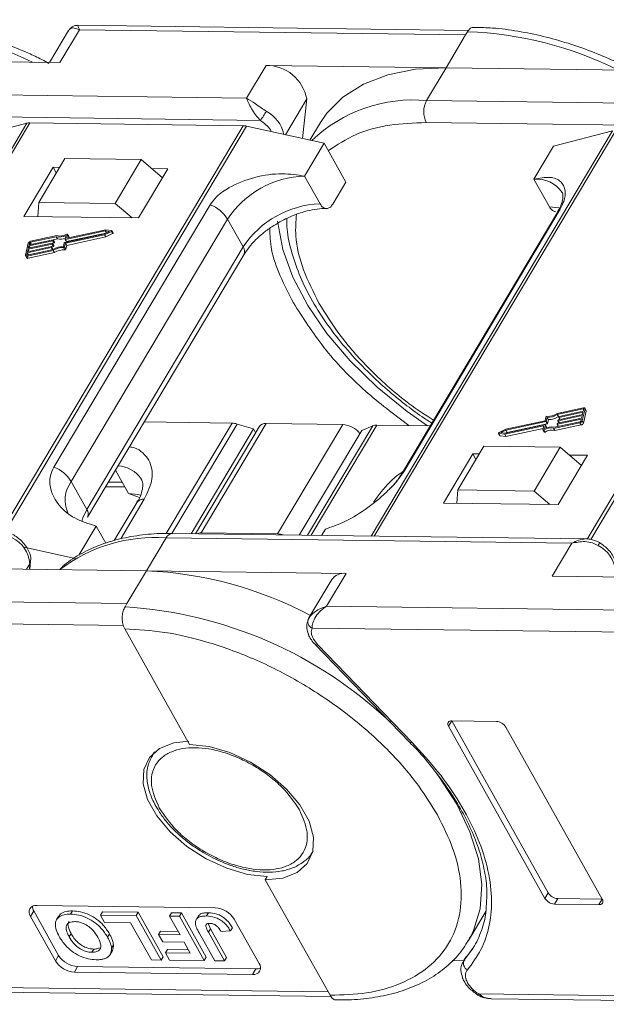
# Model space of a CAD drawing. Header units: millimetres. Extents: x 3117 to 4040, y -135 to 518.
# Tile 27 of 38: x 3633 to 3670, y 336 to 399. Entities that reach past the tile are written whole.
import ezdxf

# ---------------------------------------------------------------- set-up
doc = ezdxf.new("R2010")
doc.units = ezdxf.units.MM

msp = doc.modelspace()

# ---------------------------------------------------------------- linework, layer by layer
at = {"color": 7, "linetype": 'Continuous', "lineweight": 15}
for p, q in [((3635.811, 398.096), (3634.593, 396.05)), ((3635.269, 396.041), (3636.522, 398.145)), ((3661.463, 398.109), (3636.409, 398.44)), ((3636.522, 398.145), (3661.278, 397.819)), ((3661.404, 398.029), (3661.278, 397.819)), ((3661.278, 397.819), (3660.026, 395.714)), ((3622.471, 396.209), (3635.269, 396.041)), ((3648.478, 395.866), (3647.225, 393.762)), ((3660.026, 395.714), (3648.478, 395.866)), ((3658.773, 393.609), (3660.026, 395.714)), ((3660.026, 395.714), (3672.824, 395.545)), ((3647.225, 393.762), (3621.218, 394.105)), ((3649.723, 391.417), (3651.088, 393.71)), ((3651.088, 393.71), (3650.828, 391.172)), ((3684.779, 393.266), (3658.773, 393.609)), ((3648.119, 392.335), (3621.2, 392.69)), ((3633.145, 392.154), (3617.674, 366.16)), ((3617.86, 366.157), (3633.346, 392.177)), ((3629.345, 391.169), (3633.145, 392.154)), ((3647.006, 391.997), (3631.517, 365.972)), ((3631.748, 365.948), (3647.235, 391.969)), ((3633.346, 392.177), (3647.006, 391.997)), ((3647.235, 391.969), (3652.204, 390.867)), ((3651.968, 392.196), (3651.297, 391.068)), ((3685.673, 391.84), (3658.754, 392.195)), ((3670.7, 391.659), (3655.228, 365.664)), ((3655.414, 365.662), (3670.901, 391.681)), ((3666.9, 390.673), (3670.7, 391.659)), ((3684.561, 391.501), (3669.071, 365.477)), ((3669.303, 365.453), (3684.79, 391.473)), ((3652.204, 390.867), (3650.952, 388.762)), ((3652.204, 390.867), (3653.6, 388.373)), ((3665.647, 388.569), (3666.9, 390.673)), ((3635.574, 389.885), (3633.904, 387.078)), ((3640.473, 389.82), (3635.574, 389.885)), ((3638.802, 387.014), (3640.473, 389.82)), ((3640.473, 389.82), (3641.836, 388.654)), ((3634.832, 389.329), (3632.953, 386.171)), ((3635.24, 389.323), (3634.832, 389.329)), ((3634.832, 389.329), (3635.031, 388.973)), ((3640.301, 386.075), (3642.18, 389.232)), ((3642.18, 389.232), (3641.145, 389.245)), ((3651.949, 386.981), (3650.952, 388.762)), ((3665.647, 388.569), (3666.644, 386.787)), ((3652.765, 386.97), (3653.6, 388.373)), ((3633.904, 387.078), (3633.849, 386.16)), ((3638.802, 387.014), (3633.904, 387.078)), ((3644.897, 386.928), (3634.875, 370.089)), ((3639.895, 386.08), (3638.802, 387.014)), ((3632.953, 386.171), (3640.301, 386.075)), ((3667.178, 386.47), (3657.155, 369.632)), ((3657.307, 369.793), (3667.329, 386.632)), ((3635.993, 369.16), (3646.016, 385.999)), ((3647.013, 384.218), (3646.016, 385.999)), ((3635.028, 384.874), (3633.372, 384.518)), ((3635.069, 384.943), (3633.388, 384.582)), ((3635.107, 384.732), (3635.028, 384.874)), ((3635.57, 384.51), (3638.124, 385.059)), ((3635.598, 384.711), (3635.657, 384.956)), ((3638.17, 385.249), (3635.615, 384.7)), ((3635.618, 384.46), (3638.126, 384.999)), ((3635.695, 384.558), (3638.198, 385.096)), ((3635.753, 385.022), (3635.698, 384.793)), ((3635.698, 384.318), (3638.206, 384.857)), ((3635.704, 384.782), (3635.698, 384.793)), ((3638.202, 385.316), (3635.715, 384.782)), ((3635.831, 384.894), (3635.751, 385.036)), ((3635.753, 385.022), (3635.833, 384.88)), ((3635.814, 384.803), (3635.833, 384.88)), ((3638.124, 385.059), (3638.446, 385.218)), ((3638.126, 384.999), (3638.565, 385.216)), ((3638.206, 384.857), (3638.126, 384.999)), ((3638.446, 385.218), (3638.17, 385.249)), ((3638.243, 385.118), (3638.17, 385.249)), ((3638.578, 385.274), (3638.202, 385.316)), ((3638.206, 384.857), (3638.644, 385.074)), ((3638.565, 385.216), (3638.644, 385.074)), ((3638.676, 385.122), (3638.596, 385.265)), ((3633.238, 384.459), (3633.055, 383.699)), ((3634.707, 384.174), (3633.17, 383.844)), ((3633.186, 383.907), (3634.723, 384.238)), ((3634.761, 384.396), (3633.224, 384.066)), ((3633.239, 384.129), (3634.776, 384.46)), ((3633.277, 384.288), (3633.239, 384.129)), ((3634.814, 384.618), (3633.277, 384.288)), ((3633.352, 384.153), (3633.277, 384.288)), ((3633.292, 384.351), (3634.829, 384.681)), ((3633.322, 384.478), (3633.292, 384.351)), ((3633.382, 384.37), (3633.322, 384.478)), ((3633.372, 384.518), (3633.447, 384.384)), ((3634.782, 384.04), (3634.707, 384.174)), ((3634.74, 384.226), (3634.732, 384.195)), ((3634.812, 384.052), (3634.732, 384.195)), ((3634.819, 384.091), (3634.739, 384.233)), ((3634.74, 384.232), (3634.84, 384.254)), ((3634.82, 384.084), (3634.74, 384.226)), ((3634.84, 384.254), (3634.761, 384.396)), ((3634.793, 384.448), (3634.786, 384.417)), ((3634.865, 384.274), (3634.786, 384.417)), ((3634.872, 384.313), (3634.792, 384.455)), ((3634.793, 384.454), (3634.894, 384.475)), ((3634.873, 384.306), (3634.793, 384.448)), ((3634.894, 384.475), (3634.814, 384.618)), ((3634.846, 384.67), (3634.839, 384.638)), ((3634.919, 384.496), (3634.839, 384.638)), ((3634.846, 384.676), (3635.107, 384.732)), ((3634.925, 384.534), (3634.846, 384.677)), ((3634.926, 384.528), (3634.846, 384.67)), ((3634.865, 384.274), (3634.873, 384.306)), ((3634.919, 384.496), (3634.926, 384.528)), ((3635.486, 384.245), (3635.545, 384.49)), ((3635.492, 384.174), (3635.572, 384.031)), ((3635.559, 384.215), (3635.618, 384.46)), ((3635.639, 384.073), (3635.559, 384.215)), ((3635.599, 384.704), (3635.678, 384.562)), ((3635.695, 384.558), (3635.615, 384.7)), ((3635.698, 384.318), (3635.618, 384.46)), ((3635.639, 384.073), (3635.698, 384.318)), ((3647.013, 384.218), (3636.991, 367.379)), ((3633.059, 383.658), (3633.139, 383.515)), ((3633.17, 383.844), (3633.14, 383.717)), ((3633.14, 383.717), (3633.152, 383.695)), ((3633.16, 383.631), (3634.841, 383.993)), ((3633.239, 383.489), (3633.16, 383.631)), ((3633.245, 383.71), (3633.17, 383.844)), ((3633.175, 383.695), (3634.83, 384.051)), ((3633.224, 384.066), (3633.186, 383.907)), ((3633.299, 383.932), (3633.224, 384.066)), ((3633.239, 383.489), (3634.921, 383.85)), ((3634.812, 384.052), (3634.82, 384.084)), ((3634.921, 383.85), (3634.841, 383.993)), ((3637.033, 366.879), (3647.056, 383.717)), ((3668.826, 373.89), (3667.145, 373.529)), ((3668.811, 373.827), (3667.156, 373.471)), ((3667.236, 373.328), (3667.156, 373.471)), ((3668.747, 373.392), (3667.21, 373.062)), ((3667.225, 373.125), (3668.762, 373.456)), ((3668.8, 373.614), (3667.263, 373.284)), ((3667.278, 373.347), (3668.815, 373.677)), ((3668.709, 373.234), (3668.747, 373.392)), ((3668.748, 373.062), (3668.931, 373.822)), ((3668.762, 373.456), (3668.8, 373.614)), ((3668.839, 373.776), (3668.811, 373.827)), ((3668.815, 373.677), (3668.846, 373.804)), ((3668.828, 372.92), (3669.01, 373.68)), ((3669.006, 373.721), (3668.926, 373.864)), ((3668.931, 373.822), (3669.01, 373.68)), ((3640.668, 372.985), (3646.299, 372.911)), ((3646.299, 372.911), (3642.086, 365.833)), ((3642.443, 365.82), (3646.63, 372.856)), ((3644.321, 365.866), (3648.497, 372.882)), ((3647.676, 372.539), (3646.63, 372.856)), ((3648.497, 372.882), (3653.395, 372.817)), ((3653.395, 372.817), (3649.219, 365.801)), ((3655.319, 372.741), (3651.139, 365.718)), ((3651.384, 365.715), (3655.593, 372.788)), ((3655.319, 372.741), (3654.615, 372.447)), ((3655.593, 372.788), (3659.007, 372.743)), ((3663.783, 372.205), (3666.27, 372.74)), ((3663.816, 372.272), (3666.37, 372.821)), ((3666.368, 373.061), (3663.859, 372.522)), ((3666.416, 373.012), (3663.861, 372.462)), ((3663.941, 372.32), (3666.496, 372.869)), ((3666.284, 372.715), (3666.27, 372.74)), ((3666.388, 372.81), (3666.329, 372.565)), ((3666.426, 373.306), (3666.368, 373.061)), ((3666.467, 372.675), (3666.387, 372.817)), ((3666.468, 372.668), (3666.388, 372.81)), ((3666.496, 372.869), (3666.416, 373.012)), ((3666.5, 373.277), (3666.441, 373.032)), ((3666.521, 372.889), (3666.441, 373.032)), ((3666.58, 373.134), (3666.5, 373.277)), ((3666.521, 372.889), (3666.58, 373.134)), ((3666.917, 372.578), (3668.598, 372.94)), ((3666.958, 372.647), (3668.613, 373.003)), ((3666.996, 372.436), (3668.678, 372.797)), ((3667.139, 372.852), (3667.147, 372.883)), ((3667.14, 372.845), (3667.219, 372.703)), ((3668.694, 373.171), (3667.157, 372.84)), ((3667.232, 372.706), (3667.157, 372.84)), ((3667.172, 372.904), (3668.709, 373.234)), ((3667.193, 373.073), (3667.2, 373.105)), ((3667.193, 373.066), (3667.272, 372.925)), ((3667.285, 372.928), (3667.21, 373.062)), ((3667.236, 373.328), (3667.256, 373.333)), ((3667.246, 373.295), (3667.253, 373.327)), ((3667.246, 373.288), (3667.326, 373.147)), ((3667.338, 373.15), (3667.263, 373.284)), ((3668.598, 372.94), (3668.678, 372.797)), ((3668.663, 373.044), (3668.694, 373.171)), ((3668.828, 372.92), (3668.748, 373.062)), ((3647.676, 372.539), (3643.675, 365.817)), ((3648.036, 372.681), (3643.949, 365.813)), ((3647.81, 372.3), (3647.676, 372.539)), ((3650.614, 365.725), (3654.615, 372.447)), ((3663.39, 372.257), (3663.47, 372.114)), ((3663.407, 372.247), (3663.783, 372.205)), ((3663.487, 372.105), (3663.407, 372.247)), ((3663.859, 372.522), (3663.421, 372.305)), ((3663.861, 372.462), (3663.539, 372.303)), ((3663.539, 372.303), (3663.816, 372.272)), ((3663.863, 372.063), (3663.783, 372.205)), ((3663.941, 372.32), (3663.861, 372.462)), ((3663.863, 372.063), (3666.251, 372.576)), ((3663.867, 372.283), (3663.941, 372.32)), ((3666.233, 372.499), (3666.288, 372.729)), ((3666.234, 372.486), (3666.314, 372.343)), ((3666.366, 372.341), (3666.287, 372.484)), ((3666.455, 372.616), (3666.468, 372.668)), ((3666.996, 372.436), (3666.917, 372.578)), ((3663.487, 372.105), (3663.863, 372.063)), ((3661.738, 370.942), (3659.859, 367.785)), ((3662.439, 371.428), (3660.768, 368.622)), ((3662.146, 370.937), (3661.738, 370.942)), ((3661.738, 370.942), (3661.937, 370.586)), ((3667.337, 371.364), (3662.439, 371.428)), ((3665.667, 368.557), (3667.337, 371.364)), ((3667.207, 367.688), (3669.086, 370.846)), ((3667.337, 371.364), (3668.7, 370.198)), ((3669.086, 370.846), (3667.925, 370.861)), ((3638.826, 369.891), (3639.66, 368.402)), ((3635.993, 369.16), (3636.991, 367.379)), ((3638.371, 369.126), (3639.261, 369.114)), ((3638.198, 368.835), (3639.426, 368.819)), ((3639.66, 368.402), (3640.368, 368.148)), ((3660.717, 367.774), (3660.768, 368.622)), ((3660.768, 368.622), (3665.667, 368.557)), ((3666.675, 367.695), (3665.667, 368.557)), ((3640.215, 367.834), (3638.75, 365.372)), ((3639.162, 365.493), (3640.675, 368.035)), ((3659.859, 367.785), (3667.207, 367.688)), ((3636.471, 364.434), (3637.589, 366.311)), ((3637.589, 366.311), (3638.208, 365.204)), ((3669.013, 365.483), (3642.481, 365.833)), ((3649.219, 365.801), (3644.321, 365.866)), ((3652.039, 365.707), (3652.284, 366.117)), ((3640.816, 363.44), (3642.069, 365.545)), ((3642.069, 365.545), (3668.076, 365.202)), ((3668.076, 365.202), (3666.823, 363.097)), ((3632.963, 364.954), (3636.336, 364.206)), ((3633.335, 363.539), (3633.385, 364.024)), ((3629.268, 363.593), (3640.816, 363.44)), ((3633.132, 363.542), (3633.341, 363.892)), ((3633.341, 363.892), (3633.304, 363.539)), ((3640.816, 363.44), (3639.564, 361.336)), ((3653.615, 363.272), (3640.816, 363.44)), ((3652.362, 361.167), (3653.615, 363.272)), ((3652.694, 362.87), (3651.231, 360.412)), ((3666.823, 363.097), (3678.371, 362.945)), ((3639.564, 361.336), (3614.807, 361.662)), ((3639.564, 361.336), (3639.438, 361.125)), ((3677.118, 360.84), (3652.362, 361.167)), ((3613.876, 360.26), (3639.333, 359.924)), ((3651.251, 360.445), (3651.155, 360.196)), ((3639.42, 359.711), (3643.568, 352.301)), ((3651.43, 359.765), (3676.888, 359.429)), ((3651.792, 358.693), (3651.517, 359.056)), ((3651.642, 358.697), (3657.687, 352.446)), ((3657.837, 352.443), (3651.792, 358.693)), ((3660.18, 353.461), (3660.388, 353.812)), ((3663.246, 353.774), (3660.388, 353.812)), ((3660.388, 353.812), (3666.571, 342.768)), ((3660.18, 353.461), (3666.362, 342.418)), ((3670.036, 342.369), (3663.853, 353.413)), ((3657.675, 352.442), (3657.816, 352.301)), ((3641.295, 351.78), (3641.179, 351.585)), ((3641.179, 351.585), (3641.22, 351.65)), ((3641.22, 351.65), (3641.346, 351.823)), ((3651.491, 345.447), (3651.442, 345.369)), ((3648.56, 343.819), (3648.434, 343.609)), ((3648.434, 343.609), (3652.583, 336.199)), ((3666.362, 342.418), (3666.571, 342.768)), ((3645.226, 341.812), (3633.796, 341.963)), ((3666.97, 342.056), (3667.179, 342.407)), ((3666.97, 342.056), (3669.827, 342.018)), ((3667.179, 342.407), (3670.036, 342.369)), ((3669.827, 342.018), (3670.036, 342.369)), ((3633.379, 341.261), (3633.588, 341.612)), ((3633.379, 341.261), (3634.974, 338.411)), ((3633.588, 341.612), (3635.183, 338.762)), ((3635.179, 341.265), (3635.054, 341.055)), ((3636.075, 341.616), (3635.949, 341.405)), ((3637.858, 341.344), (3637.984, 341.554)), ((3640.161, 341.313), (3637.858, 341.344)), ((3637.858, 341.344), (3638.124, 340.869)), ((3637.984, 341.554), (3640.286, 341.524)), ((3640.286, 341.524), (3640.161, 341.313)), ((3641.757, 338.463), (3640.161, 341.313)), ((3640.286, 341.524), (3641.882, 338.674)), ((3642.296, 341.285), (3642.422, 341.496)), ((3642.296, 341.285), (3642.971, 340.079)), ((3642.924, 341.277), (3642.296, 341.285)), ((3642.422, 341.496), (3643.05, 341.487)), ((3643.05, 341.487), (3642.924, 341.277)), ((3644.52, 338.427), (3642.924, 341.277)), ((3643.05, 341.487), (3644.645, 338.637)), ((3644.165, 341.322), (3644.039, 341.112)), ((3644.784, 341.501), (3644.658, 341.29)), ((3661.457, 339.706), (3662.573, 341.581)), ((3638.124, 340.869), (3639.799, 340.847)), ((3639.799, 340.847), (3641.129, 338.472)), ((3644.759, 340.803), (3644.91, 340.465)), ((3646.199, 340.327), (3646.324, 340.537)), ((3648.037, 338.239), (3646.441, 341.089)), ((3635.982, 340.156), (3635.857, 339.946)), ((3638.312, 339.94), (3638.437, 340.151)), ((3641.59, 340.098), (3641.715, 340.308)), ((3641.59, 340.098), (3641.856, 339.623)), ((3642.971, 340.079), (3641.59, 340.098)), ((3641.715, 340.308), (3642.852, 340.293)), ((3644.184, 340.215), (3645.19, 338.418)), ((3644.785, 340.254), (3644.91, 340.465)), ((3645.818, 338.41), (3644.785, 340.254)), ((3644.91, 340.465), (3645.943, 338.62)), ((3645.591, 340.299), (3646.199, 340.327)), ((3661.601, 339.963), (3661.457, 339.706)), ((3638.697, 339.428), (3638.571, 339.218)), ((3641.856, 339.623), (3643.237, 339.604)), ((3643.237, 339.604), (3643.626, 338.91)), ((3661.803, 339.31), (3661.186, 338.455)), ((3634.974, 338.411), (3635.183, 338.762)), ((3637.321, 338.957), (3637.447, 339.168)), ((3638.487, 338.827), (3638.612, 339.038)), ((3641.757, 338.463), (3641.882, 338.674)), ((3642.035, 338.931), (3642.16, 339.142)), ((3642.035, 338.931), (3642.301, 338.456)), ((3643.626, 338.91), (3642.035, 338.931)), ((3642.16, 339.142), (3643.506, 339.124)), ((3644.52, 338.427), (3644.645, 338.637)), ((3661.186, 338.455), (3661.315, 338.67)), ((3636.19, 337.688), (3636.399, 338.039)), ((3636.399, 338.039), (3647.828, 337.888)), ((3641.129, 338.472), (3641.757, 338.463)), ((3642.301, 338.456), (3644.52, 338.427)), ((3645.19, 338.418), (3645.818, 338.41)), ((3645.943, 338.62), (3645.818, 338.41)), ((3660.419, 338.429), (3661.153, 338.419)), ((3661.257, 338.593), (3661.118, 338.36)), ((3661.118, 338.36), (3661.186, 338.455)), ((3636.19, 337.688), (3647.619, 337.537)), ((3647.619, 337.537), (3647.828, 337.888)), ((3652.463, 336.413), (3624.559, 336.781)), ((3625.351, 336.477), (3652.647, 336.117)), ((3662.053, 336.215), (3662.054, 336.215)), ((3690.018, 335.917), (3662.114, 336.285)), ((3662.906, 335.982), (3690.202, 335.622))]:
    msp.add_line(p, q, dxfattribs=at)
at = {"color": 7, "linetype": 'Continuous', "lineweight": 15, "flags": 128}
for points in [[(3660.026, 395.714), (3658.063, 395.614), (3656.283, 395.262), (3654.721, 394.666), (3653.41, 393.837), (3652.375, 392.792), (3651.968, 392.196)], [(3667.312, 386.711), (3667.249, 386.725), (3666.644, 386.787)], [(3667.329, 386.632), (3667.242, 386.556), (3667.178, 386.47)], [(3658.826, 372.746), (3657.536, 373.659), (3655.611, 375.228), (3653.883, 376.908), (3652.387, 378.665), (3651.152, 380.464), (3650.203, 382.27), (3649.558, 384.046), (3649.231, 385.757), (3649.22, 385.875)], [(3635.698, 384.793), (3635.698, 384.79), (3635.698, 384.787), (3635.699, 384.785), (3635.701, 384.783), (3635.704, 384.782), (3635.707, 384.781), (3635.711, 384.781), (3635.715, 384.782)], [(3635.699, 385.038), (3635.71, 385.042), (3635.721, 385.045), (3635.731, 385.046), (3635.74, 385.045), (3635.747, 385.041), (3635.751, 385.036), (3635.753, 385.03), (3635.753, 385.022)], [(3635.833, 384.88), (3635.833, 384.887), (3635.831, 384.894)], [(3638.578, 385.274), (3638.588, 385.272), (3638.594, 385.267), (3638.598, 385.26), (3638.597, 385.251), (3638.593, 385.241), (3638.586, 385.232), (3638.576, 385.223), (3638.565, 385.216)], [(3638.644, 385.074), (3638.656, 385.081), (3638.666, 385.089), (3638.673, 385.099), (3638.677, 385.108), (3638.677, 385.117), (3638.676, 385.122)], [(3634.723, 384.238), (3634.727, 384.238), (3634.73, 384.238), (3634.734, 384.238), (3634.736, 384.236), (3634.738, 384.235), (3634.74, 384.232), (3634.74, 384.229), (3634.74, 384.226)], [(3634.776, 384.46), (3634.78, 384.46), (3634.784, 384.46), (3634.787, 384.459), (3634.79, 384.458), (3634.792, 384.456), (3634.793, 384.454), (3634.793, 384.451), (3634.793, 384.448)], [(3634.829, 384.681), (3634.833, 384.682), (3634.837, 384.682), (3634.84, 384.681), (3634.843, 384.68), (3634.845, 384.678), (3634.846, 384.676), (3634.847, 384.673), (3634.846, 384.67)], [(3635.615, 384.7), (3635.611, 384.699), (3635.607, 384.7), (3635.604, 384.7), (3635.601, 384.701), (3635.599, 384.703), (3635.598, 384.706), (3635.598, 384.708), (3635.598, 384.711)], [(3633.16, 383.631), (3633.135, 383.628), (3633.113, 383.628), (3633.093, 383.632), (3633.076, 383.64), (3633.064, 383.651), (3633.056, 383.665), (3633.053, 383.681), (3633.055, 383.699)], [(3633.14, 383.717), (3633.139, 383.711), (3633.14, 383.706), (3633.143, 383.701), (3633.147, 383.698), (3633.152, 383.695), (3633.159, 383.694), (3633.167, 383.694), (3633.175, 383.695)], [(3634.809, 384.046), (3634.811, 384.049), (3634.812, 384.052)], [(3668.846, 373.804), (3668.846, 373.81), (3668.845, 373.816), (3668.843, 373.82), (3668.839, 373.824), (3668.833, 373.826), (3668.827, 373.828), (3668.819, 373.828), (3668.811, 373.827)], [(3668.826, 373.89), (3668.851, 373.894), (3668.873, 373.893), (3668.893, 373.889), (3668.909, 373.882), (3668.922, 373.871), (3668.93, 373.857), (3668.933, 373.84), (3668.931, 373.822)], [(3666.288, 372.729), (3666.288, 372.732), (3666.288, 372.734), (3666.286, 372.737), (3666.284, 372.738), (3666.282, 372.74), (3666.278, 372.74), (3666.274, 372.74), (3666.27, 372.74)], [(3666.37, 372.821), (3666.374, 372.822), (3666.378, 372.822), (3666.382, 372.821), (3666.384, 372.82), (3666.386, 372.818), (3666.388, 372.816), (3666.388, 372.813), (3666.388, 372.81)], [(3667.157, 372.84), (3667.153, 372.84), (3667.149, 372.84), (3667.146, 372.84), (3667.143, 372.842), (3667.141, 372.843), (3667.14, 372.846), (3667.139, 372.849), (3667.139, 372.852)], [(3667.21, 373.062), (3667.206, 373.061), (3667.202, 373.061), (3667.199, 373.062), (3667.196, 373.063), (3667.194, 373.065), (3667.193, 373.068), (3667.192, 373.07), (3667.193, 373.073)], [(3667.263, 373.284), (3667.259, 373.283), (3667.255, 373.283), (3667.252, 373.284), (3667.249, 373.285), (3667.247, 373.287), (3667.246, 373.289), (3667.245, 373.292), (3667.246, 373.295)], [(3663.407, 372.247), (3663.398, 372.25), (3663.391, 372.255), (3663.388, 372.262), (3663.388, 372.271), (3663.392, 372.28), (3663.4, 372.29), (3663.41, 372.298), (3663.421, 372.305)], [(3666.287, 372.484), (3666.276, 372.479), (3666.265, 372.476), (3666.255, 372.476), (3666.246, 372.477), (3666.239, 372.48), (3666.234, 372.485), (3666.232, 372.492), (3666.233, 372.499)], [(3666.314, 372.343), (3666.314, 372.343), (3666.319, 372.338), (3666.326, 372.334), (3666.335, 372.333), (3666.345, 372.334), (3666.356, 372.337), (3666.366, 372.341)], [(3640.447, 368.295), (3640.265, 368.339), (3639.66, 368.402)], [(3636.991, 367.379), (3636.727, 366.831), (3636.662, 366.625)], [(3669.767, 365.062), (3669.805, 365.126), (3669.834, 365.178), (3669.855, 365.218), (3669.865, 365.242), (3669.865, 365.25), (3669.864, 365.25)], [(3633.385, 364.024), (3633.373, 363.964), (3633.341, 363.892)], [(3651.642, 358.697), (3651.652, 358.688), (3651.687, 358.676), (3651.735, 358.678), (3651.792, 358.693)], [(3648.56, 343.819), (3647.297, 343.961), (3645.967, 344.348), (3644.645, 344.956), (3643.41, 345.751), (3642.333, 346.686), (3641.476, 347.707), (3640.889, 348.754), (3640.607, 349.768), (3640.646, 350.688), (3641.003, 351.462), (3641.658, 352.044), (3642.572, 352.401), (3643.525, 352.511)], [(3643.568, 352.301), (3644.831, 352.159), (3646.161, 351.773), (3647.482, 351.165), (3648.717, 350.37), (3649.795, 349.435), (3650.652, 348.414), (3651.238, 347.366), (3651.52, 346.352), (3651.482, 345.432), (3651.125, 344.658), (3650.47, 344.076), (3649.555, 343.719), (3648.434, 343.609)], [(3657.687, 352.446), (3657.697, 352.438), (3657.732, 352.426), (3657.779, 352.427), (3657.837, 352.443)], [(3659.392, 350.483), (3659.567, 350.245), (3660.706, 348.468), (3661.554, 346.696), (3662.094, 344.963), (3662.314, 343.306), (3662.212, 341.757), (3661.787, 340.349), (3661.601, 339.963)]]:
    msp.add_lwpolyline(points, dxfattribs=at)
at = {"color": 7, "linetype": 'Continuous', "lineweight": 15}
for centre, radius, start, end in [((3622.91, 374.623), 23.921, 63.68222, 87.74889), ((3660.464, 374.127), 23.921, 63.68222, 87.74889), ((3648.497, 393.232), 2.635, 10.46334, 90.43159), ((3657.906, 384.28), 9.369, 84.68884, 133.81237), ((3660.128, 392.884), 1.537, 151.84726, 206.63631), ((3641.013, 397.374), 8.711, 324.66196, 329.24799), ((3647.465, 390.964), 2.212, 12.3939, 62.13915), ((3633.329, 391.415), 0.762, 88.71486, 103.94659), ((3646.984, 390.865), 1.132, 77.19266, 88.88778), ((3651.15, 382.617), 6.148, 91.85146, 146.63211), ((3665.817, 386.564), 2.012, 34.97651, 94.86365), ((3644.063, 384.785), 2.299, 31.86296, 68.72336), ((3652.147, 380.836), 6.148, 91.85146, 146.63211), ((3635.231, 385.77), 0.918, 257.21693, 297.64361), ((3635.271, 385.743), 0.825, 255.81963, 301.24295), ((3635.307, 385.573), 0.864, 256.65483, 290.57082), ((3633.423, 384.386), 0.199, 100.13345, 158.28269), ((3633.384, 384.453), 0.0664, 100.13345, 158.28269), ((3634.702, 384.207), 0.0332, 280.13345, 338.28269), ((3634.755, 384.429), 0.0332, 280.13345, 338.28269), ((3634.808, 384.651), 0.0332, 280.13345, 338.28269), ((3635.468, 383.099), 1.145, 89.11156, 123.86502), ((3634.834, 384.286), 0.0332, 280.13345, 338.28269), ((3635.412, 383.199), 0.978, 85.32254, 125.72777), ((3634.864, 384.308), 0.00928, 343.83362, 27.82236), ((3634.888, 384.508), 0.0332, 280.13345, 338.28269), ((3634.917, 384.53), 0.00928, 343.83362, 27.82236), ((3635.498, 384.24), 0.0666, 265.08198, 338.22439), ((3635.576, 384.477), 0.0332, 100.13345, 158.28269), ((3635.69, 384.571), 0.0147, 219.38216, 291.31431), ((3646.627, 383.933), 0.48, 333.29813, 36.49761), ((3633.207, 383.571), 0.0882, 219.38216, 291.31431), ((3634.811, 384.087), 0.00928, 343.83362, 27.82236), ((3635.492, 383.057), 0.978, 85.32254, 125.72777), ((3635.577, 384.097), 0.0666, 265.08198, 338.22439), ((3666.574, 374.322), 0.978, 265.32254, 305.72777), ((3666.518, 374.422), 1.145, 269.11156, 303.86502), ((3668.957, 373.695), 0.0557, 343.83362, 27.82236), ((3646.269, 371.701), 1.21, 72.60466, 88.58202), ((3648.441, 372.382), 0.503, 83.62421, 143.5489), ((3653.303, 371.271), 1.549, 39.39998, 86.5962), ((3655.57, 372.097), 0.692, 88.08646, 111.31749), ((3666.41, 373.044), 0.0332, 280.13345, 338.28269), ((3666.488, 373.282), 0.0666, 85.08198, 158.22439), ((3666.49, 372.902), 0.0332, 280.13345, 338.28269), ((3666.597, 374.28), 1.145, 269.11156, 303.86502), ((3667.178, 372.871), 0.0332, 100.13345, 158.28269), ((3667.231, 373.093), 0.0332, 100.13345, 158.28269), ((3667.284, 373.314), 0.0332, 100.13345, 158.28269), ((3668.563, 373.136), 0.199, 280.13345, 338.28269), ((3668.602, 373.068), 0.0664, 280.13345, 338.28269), ((3668.643, 372.993), 0.199, 280.13345, 338.28269), ((3663.487, 372.125), 0.0209, 212.10887, 269.29606), ((3666.714, 371.779), 0.825, 75.81963, 121.24295), ((3666.755, 371.752), 0.918, 77.21693, 117.64361), ((3666.794, 371.636), 0.825, 75.81963, 121.24295), ((3666.459, 372.67), 0.00928, 343.83362, 27.82236), ((3634.041, 367.947), 2.299, 31.86296, 68.72336), ((3638.908, 368.262), 1.903, 34.29758, 87.55752), ((3657.602, 369.364), 0.521, 124.53354, 150.01461), ((3637.566, 367.972), 1.971, 142.93475, 204.26513), ((3640.619, 367.535), 0.503, 83.62421, 143.5489), ((3636.574, 367.091), 0.506, 336.16518, 34.75455), ((3642.525, 365.331), 0.503, 94.93467, 154.85936), ((3644.29, 365.223), 0.644, 87.24327, 113.70942), ((3649.18, 364.534), 1.268, 71.90738, 88.22848), ((3631.287, 363.715), 2.062, 4.91796, 63.30134), ((3641.338, 355.592), 9.98, 85.79631, 127.46323), ((3668.841, 363.22), 2.062, 4.91796, 63.30134), ((3639.74, 338.885), 24.579, 61.88911, 87.49099), ((3653.487, 362.309), 0.971, 82.44401, 144.7291), ((3637.751, 333.992), 27.185, 46.54173, 86.44117), ((3651.606, 360.173), 0.444, 155.44234, 246.7351), ((3660.351, 353.597), 0.218, 80.0385, 218.45582), ((3663.201, 353.007), 0.768, 31.84726, 86.63631), ((3667.015, 342.823), 0.768, 211.84726, 266.63631), ((3667.224, 343.174), 0.768, 211.84726, 266.63631), ((3633.721, 341.533), 0.437, 80.0385, 218.45582), ((3634.132, 341.944), 0.637, 183.53369, 211.34635), ((3645.136, 340.278), 1.537, 31.84726, 86.63631), ((3669.865, 342.233), 0.218, 260.0385, 38.45582), ((3636.489, 339.573), 1.537, 211.84726, 266.63631), ((3636.28, 339.222), 1.537, 211.84726, 266.63631), ((3647.695, 337.967), 0.437, 260.0385, 38.45582), ((3661.635, 338.252), 0.492, 155.65034, 240.17569), ((3647.86, 338.525), 0.637, 267.14035, 294.94614), ((3661.929, 336.382), 0.209, 306.81124, 332.44808)]:
    msp.add_arc(centre, radius, start, end, dxfattribs=at)
for points, knots in [([(3634.561, 395.997), (3634.411, 396.08), (3633.979, 396.319), (3633.051, 396.738), (3631.778, 397.275), (3630.256, 397.804), (3628.677, 398.247), (3627.058, 398.575), (3625.571, 398.773), (3624.661, 398.79), (3624.268, 398.798)], [0, 0, 0, 0, 0.044532, 0.128331, 0.266735, 0.409213, 0.560805, 0.717582, 0.878061, 1, 1, 1, 1]), ([(3636.522, 398.145), (3636.363, 398.208), (3636.116, 398.305), (3635.895, 398.226), (3635.816, 398.096), (3635.78, 398.037)], [0, 0, 0, 0, 0.498413, 0.772928, 1, 1, 1, 1]), ([(3636.406, 398.44), (3636.334, 398.435), (3636.209, 398.426), (3636.001, 398.327), (3635.907, 398.217), (3635.855, 398.157)], [0, 0, 0, 0, 0.3893829, 0.6668621, 1, 1, 1, 1]), ([(3636.408, 398.433), (3636.408, 398.435), (3636.406, 398.462), (3636.433, 398.369), (3636.492, 398.22), (3636.522, 398.145)], [0, 0, 0, 0, 0.044563, 0.521846, 1, 1, 1, 1]), ([(3661.823, 398.305), (3661.777, 398.306), (3661.666, 398.307), (3661.519, 398.198), (3661.436, 398.077), (3661.404, 398.029)], [0, 0, 0, 0, 0.29921, 0.721934, 1, 1, 1, 1]), ([(3672.015, 395.556), (3671.898, 395.62), (3671.499, 395.841), (3670.605, 396.242), (3669.332, 396.78), (3667.811, 397.309), (3666.231, 397.752), (3664.612, 398.08), (3663.125, 398.278), (3662.216, 398.295), (3661.823, 398.303)], [0, 0, 0, 0, 0.034921, 0.119562, 0.259359, 0.40327, 0.556387, 0.714741, 0.876835, 1, 1, 1, 1]), ([(3647.225, 393.762), (3647.409, 393.655), (3647.694, 393.49), (3648.144, 393.159), (3648.388, 392.994), (3648.499, 392.92)], [0, 0, 0, 0, 0.498413, 0.772928, 1, 1, 1, 1]), ([(3648.119, 392.335), (3648.017, 392.444), (3647.799, 392.676), (3647.546, 393.087), (3647.346, 393.473), (3647.265, 393.665), (3647.225, 393.762)], [0, 0, 0, 0, 0.23435, 0.498195, 0.748869, 1, 1, 1, 1]), ([(3648.816, 391.618), (3648.799, 391.655), (3648.731, 391.806), (3648.492, 392.066), (3648.241, 392.247), (3648.119, 392.335)], [0, 0, 0, 0, 0.142722, 0.582056, 1, 1, 1, 1]), ([(3658.754, 392.195), (3657.956, 392.167), (3656.311, 392.108), (3654.145, 391.511), (3653.036, 390.765), (3652.473, 390.387)], [0, 0, 0, 0, 0.317154, 0.653305, 1, 1, 1, 1]), ([(3650.952, 388.762), (3650.482, 388.833), (3649.455, 388.987), (3647.737, 388.744), (3646.29, 388.171), (3645.332, 387.517), (3645.024, 387.1), (3644.897, 386.928)], [0, 0, 0, 0, 0.219162, 0.479166, 0.735489, 0.890617, 1, 1, 1, 1]), ([(3667.329, 386.632), (3667.418, 386.805), (3667.649, 387.255), (3667.699, 387.909), (3667.419, 388.469), (3666.727, 388.758), (3666.01, 388.632), (3665.647, 388.569)], [0, 0, 0, 0, 0.109672, 0.284648, 0.519248, 0.75632, 1, 1, 1, 1]), ([(3667.461, 387.716), (3667.467, 387.707), (3667.503, 387.662), (3667.525, 387.556), (3667.512, 387.255), (3667.404, 386.876), (3667.235, 386.586), (3667.165, 386.466)], [0, 0, 0, 0, 0.067894, 0.345531, 0.591839, 0.832441, 1, 1, 1, 1]), ([(3649.357, 385.821), (3649.695, 385.992), (3650.17, 386.233), (3650.877, 386.471), (3651.45, 386.61), (3651.98, 386.685), (3652.251, 386.675), (3652.344, 386.672)], [0, 0, 0, 0, 0.3291737, 0.4615157, 0.6757032, 0.8895959, 1, 1, 1, 1]), ([(3652.765, 386.97), (3652.714, 386.899), (3652.611, 386.757), (3652.417, 386.67), (3652.222, 386.692), (3652.059, 386.808), (3651.98, 386.932), (3651.949, 386.981)], [0, 0, 0, 0, 0.214694, 0.429388, 0.644082, 0.858775, 1, 1, 1, 1]), ([(3666.644, 386.787), (3666.693, 386.717), (3666.792, 386.575), (3666.938, 386.487), (3667.021, 386.498), (3667.039, 386.501)], [0, 0, 0, 0, 0.4389656, 0.8779311, 1, 1, 1, 1]), ([(3649.803, 386.029), (3649.807, 385.808), (3649.82, 385.096), (3650.111, 383.839), (3650.65, 382.291), (3651.424, 380.743), (3652.391, 379.226), (3653.524, 377.768), (3654.811, 376.37), (3656.105, 375.161), (3657.345, 374.152), (3658.294, 373.429), (3658.893, 373.049), (3659.108, 372.913)], [0, 0, 0, 0, 0.050224, 0.162187, 0.273708, 0.384402, 0.493824, 0.601365, 0.705381, 0.811866, 0.88894, 0.960186, 1, 1, 1, 1]), ([(3650.435, 386.316), (3650.397, 385.862), (3650.305, 384.751), (3650.782, 382.804), (3651.511, 381.332), (3651.865, 380.617)], [0, 0, 0, 0, 0.262022, 0.641741, 1, 1, 1, 1]), ([(3647.071, 383.719), (3647.169, 383.878), (3647.365, 384.197), (3647.793, 384.662), (3648.283, 385.104), (3648.8, 385.492), (3649.184, 385.719), (3649.357, 385.821)], [0, 0, 0, 0, 0.2142216, 0.4301579, 0.6113, 0.8252845, 1, 1, 1, 1]), ([(3650.232, 380.638), (3649.636, 381.802), (3648.782, 383.47), (3648.734, 384.962), (3648.719, 385.414)], [0, 0, 0, 0, 0.697381, 1, 1, 1, 1]), ([(3657.633, 372.761), (3656.682, 373.478), (3654.638, 375.019), (3652.079, 377.731), (3650.843, 379.677), (3650.232, 380.638)], [0, 0, 0, 0, 0.30584, 0.657219, 1, 1, 1, 1]), ([(3651.865, 380.617), (3652.31, 379.899), (3653.225, 378.419), (3655.21, 376.229), (3657.233, 374.393), (3658.691, 373.442), (3659.219, 373.098)], [0, 0, 0, 0, 0.2638464, 0.5434971, 0.834774, 1, 1, 1, 1]), ([(3640.675, 368.035), (3640.883, 368.477), (3641.204, 369.157), (3641.18, 369.98), (3640.991, 370.552), (3640.595, 371.002), (3640.191, 371.321), (3639.83, 371.376), (3639.72, 371.393)], [0, 0, 0, 0, 0.293282, 0.451161, 0.61239, 0.773619, 0.931498, 1, 1, 1, 1]), ([(3634.875, 370.089), (3634.791, 369.907), (3634.574, 369.433), (3634.648, 368.558), (3635.15, 367.6), (3636.157, 366.75), (3637.107, 366.459), (3637.589, 366.311)], [0, 0, 0, 0, 0.109672, 0.284648, 0.519248, 0.75632, 1, 1, 1, 1]), ([(3652.284, 366.117), (3652.647, 366.236), (3653.442, 366.497), (3654.833, 367.325), (3656.05, 368.307), (3656.89, 369.173), (3657.185, 369.612), (3657.307, 369.793)], [0, 0, 0, 0, 0.219162, 0.4791659, 0.7354888, 0.890617, 1, 1, 1, 1]), ([(3657.257, 369.803), (3657.231, 369.786), (3656.922, 369.59), (3656.184, 368.949), (3655.691, 368.278), (3655.37, 367.841)], [0, 0, 0, 0, 0.03162, 0.370494, 1, 1, 1, 1]), ([(3657.143, 369.627), (3657.119, 369.583), (3657.002, 369.362), (3656.75, 369.037), (3656.487, 368.778), (3656.417, 368.708)], [0, 0, 0, 0, 0.156523, 0.775539, 1, 1, 1, 1]), ([(3640.466, 369.323), (3640.495, 369.28), (3640.568, 369.168), (3640.595, 368.896), (3640.515, 368.472), (3640.386, 368.103), (3640.232, 367.879), (3640.199, 367.832)], [0, 0, 0, 0, 0.169767, 0.442992, 0.691877, 0.935537, 1, 1, 1, 1]), ([(3633.362, 364.028), (3633.373, 364.073), (3633.428, 364.284), (3633.309, 364.632), (3633.097, 365.022), (3632.767, 365.422), (3632.435, 365.653), (3632.226, 365.797)], [0, 0, 0, 0, 0.068968, 0.327334, 0.506759, 0.690615, 1, 1, 1, 1]), ([(3642.488, 365.818), (3642.354, 365.824), (3641.682, 365.854), (3640.54, 365.756), (3639.085, 365.511), (3637.729, 365.092), (3636.506, 364.49), (3635.67, 363.958), (3635.313, 363.578), (3635.252, 363.514)], [0, 0, 0, 0, 0.044645, 0.223861, 0.404957, 0.587908, 0.773111, 0.961531, 1, 1, 1, 1]), ([(3668.076, 365.202), (3668.219, 365.28), (3668.504, 365.434), (3668.815, 365.467), (3668.971, 365.483)], [0, 0, 0, 0, 0.5004556, 1, 1, 1, 1]), ([(3669.767, 365.062), (3669.649, 365.123), (3669.386, 365.257), (3668.793, 365.347), (3668.357, 365.259), (3668.076, 365.202)], [0, 0, 0, 0, 0.227063, 0.501587, 1, 1, 1, 1]), ([(3669.866, 365.248), (3669.696, 365.33), (3669.424, 365.461), (3669.127, 365.477), (3669.015, 365.483)], [0, 0, 0, 0, 0.623477, 1, 1, 1, 1]), ([(3670.916, 363.533), (3670.928, 363.578), (3670.982, 363.789), (3670.863, 364.137), (3670.652, 364.526), (3670.321, 364.927), (3669.989, 365.157), (3669.781, 365.302)], [0, 0, 0, 0, 0.068968, 0.327334, 0.506759, 0.690615, 1, 1, 1, 1]), ([(3639.438, 361.125), (3639.396, 361.038), (3639.311, 360.865), (3639.254, 360.532), (3639.261, 360.192), (3639.323, 359.908), (3639.392, 359.767), (3639.42, 359.711)], [0, 0, 0, 0, 0.214694, 0.429388, 0.644082, 0.858775, 1, 1, 1, 1]), ([(3651.202, 360.357), (3651.246, 360.43), (3651.343, 360.59), (3651.708, 360.91), (3652.105, 361.066), (3652.362, 361.167)], [0, 0, 0, 0, 0.227063, 0.501587, 1, 1, 1, 1]), ([(3652.362, 361.167), (3652.229, 361.073), (3651.965, 360.885), (3651.659, 360.506), (3651.456, 360.101), (3651.439, 359.872), (3651.43, 359.765)], [0, 0, 0, 0, 0.251131, 0.501805, 0.765641, 1, 1, 1, 1]), ([(3651.189, 360.327), (3651.137, 360.17), (3651.037, 359.865), (3651.141, 359.548), (3651.191, 359.395)], [0, 0, 0, 0, 0.516064, 1, 1, 1, 1]), ([(3639.42, 359.711), (3640.263, 359.662), (3641.999, 359.561), (3644.876, 358.874), (3647.897, 357.758), (3650.907, 356.2), (3653.711, 354.297), (3656.134, 352.174), (3658.11, 349.973), (3659.027, 348.495), (3659.472, 347.777)], [0, 0, 0, 0, 0.116516, 0.240011, 0.368641, 0.5, 0.631359, 0.759989, 0.883484, 1, 1, 1, 1]), ([(3651.191, 359.395), (3651.195, 359.376), (3651.219, 359.257), (3651.296, 359.148), (3651.36, 359.057)], [0, 0, 0, 0, 0.163984, 1, 1, 1, 1]), ([(3651.36, 359.057), (3651.371, 359.037), (3651.44, 358.909), (3651.55, 358.795), (3651.644, 358.698)], [0, 0, 0, 0, 0.153528, 1, 1, 1, 1]), ([(3641.636, 348.225), (3641.42, 348.717), (3641.088, 349.474), (3641.137, 350.379), (3641.366, 350.998), (3641.8, 351.498), (3642.58, 351.957), (3643.88, 352.179), (3645.448, 351.92), (3646.758, 351.432), (3647.763, 350.914), (3648.693, 350.279), (3649.764, 349.359), (3650.281, 348.6), (3650.617, 348.106)], [0, 0, 0, 0, 0.119728, 0.18418, 0.25, 0.31582, 0.380272, 0.5, 0.619728, 0.68418, 0.75, 0.81582, 0.880272, 1, 1, 1, 1]), ([(3657.816, 352.301), (3657.884, 352.233), (3658.361, 351.757), (3659.141, 350.825), (3660.133, 349.513), (3660.976, 348.167), (3661.664, 346.814), (3662.183, 345.471), (3662.515, 344.156), (3662.67, 342.997), (3662.625, 342.318), (3662.606, 342.033)], [0, 0, 0, 0, 0.020187, 0.141378, 0.265187, 0.390713, 0.517451, 0.645243, 0.774285, 0.905255, 1, 1, 1, 1]), ([(3661.39, 337.824), (3661.704, 338.248), (3662.345, 339.112), (3662.856, 340.695), (3663.002, 342.481), (3662.722, 344.435), (3662.029, 346.482), (3660.949, 348.543), (3659.564, 350.553), (3658.406, 351.821), (3657.837, 352.443)], [0, 0, 0, 0, 0.11979, 0.243937, 0.371168, 0.5, 0.628832, 0.756063, 0.88021, 1, 1, 1, 1]), ([(3641.237, 351.653), (3641.115, 351.431), (3640.862, 350.97), (3640.808, 350.143), (3640.948, 349.309), (3641.202, 348.761), (3641.321, 348.504)], [0, 0, 0, 0, 0.247399, 0.513174, 0.771653, 1, 1, 1, 1]), ([(3641.321, 348.504), (3641.327, 348.488), (3641.368, 348.387), (3641.442, 348.287), (3641.504, 348.205)], [0, 0, 0, 0, 0.164732, 1, 1, 1, 1]), ([(3641.504, 348.205), (3641.639, 347.981), (3641.916, 347.522), (3642.467, 346.909), (3643.068, 346.341), (3643.713, 345.826), (3644.206, 345.515), (3644.455, 345.358)], [0, 0, 0, 0, 0.208868, 0.4289093, 0.6015693, 0.7984906, 1, 1, 1, 1]), ([(3650.617, 348.106), (3650.833, 347.614), (3651.165, 346.857), (3651.116, 345.952), (3650.887, 345.333), (3650.453, 344.833), (3649.673, 344.373), (3648.373, 344.152), (3646.805, 344.411), (3645.495, 344.898), (3644.49, 345.417), (3643.56, 346.051), (3642.489, 346.971), (3641.972, 347.731), (3641.636, 348.225)], [0, 0, 0, 0, 0.119728, 0.18418, 0.25, 0.31582, 0.380272, 0.5, 0.619728, 0.68418, 0.75, 0.81582, 0.880272, 1, 1, 1, 1]), ([(3659.472, 347.777), (3659.83, 347.061), (3660.566, 345.585), (3661.044, 343.404), (3660.98, 341.313), (3660.28, 339.457), (3658.983, 337.956), (3657.176, 336.903), (3655.031, 336.282), (3653.383, 336.226), (3652.583, 336.199)], [0, 0, 0, 0, 0.116516, 0.240011, 0.368641, 0.5, 0.631359, 0.759989, 0.883484, 1, 1, 1, 1]), ([(3644.455, 345.358), (3644.864, 345.135), (3645.437, 344.823), (3646.309, 344.492), (3647.04, 344.275), (3647.883, 344.123), (3648.715, 344.077), (3649.514, 344.157), (3650.259, 344.37), (3650.897, 344.752), (3651.307, 345.095), (3651.417, 345.343), (3651.425, 345.362)], [0, 0, 0, 0, 0.15333, 0.21491, 0.3157, 0.417944, 0.525586, 0.636129, 0.749419, 0.866255, 0.989699, 1, 1, 1, 1]), ([(3662.606, 342.033), (3662.603, 341.912), (3662.592, 341.363), (3662.351, 340.46), (3661.915, 339.385), (3661.426, 338.791), (3661.199, 338.515)], [0, 0, 0, 0, 0.086624, 0.393105, 0.718747, 1, 1, 1, 1]), ([(3635.221, 339.968), (3635.148, 340.111), (3635.002, 340.399), (3634.94, 340.824), (3635.082, 341.162), (3635.411, 341.361), (3635.729, 341.404), (3635.916, 341.405), (3635.949, 341.405)], [0, 0, 0, 0, 0.191632, 0.384748, 0.597539, 0.779434, 0.95988, 1, 1, 1, 1]), ([(3635.204, 341.252), (3635.218, 341.291), (3635.267, 341.436), (3635.545, 341.566), (3635.854, 341.614), (3636.041, 341.615), (3636.075, 341.616)], [0, 0, 0, 0, 0.142638, 0.530129, 0.914533, 1, 1, 1, 1]), ([(3635.949, 341.405), (3636.119, 341.394), (3636.46, 341.372), (3637.018, 341.18), (3637.525, 340.874), (3637.99, 340.45), (3638.193, 340.128), (3638.312, 339.94)], [0, 0, 0, 0, 0.192376, 0.386627, 0.570921, 0.749918, 1, 1, 1, 1]), ([(3636.075, 341.616), (3636.244, 341.605), (3636.586, 341.583), (3637.143, 341.391), (3637.65, 341.085), (3638.116, 340.66), (3638.319, 340.338), (3638.437, 340.151)], [0, 0, 0, 0, 0.192376, 0.386627, 0.570921, 0.749918, 1, 1, 1, 1]), ([(3643.952, 340.756), (3643.949, 340.84), (3643.942, 341.01), (3644.092, 341.186), (3644.34, 341.281), (3644.549, 341.287), (3644.658, 341.29)], [0, 0, 0, 0, 0.249405, 0.499779, 0.737005, 1, 1, 1, 1]), ([(3644.178, 341.313), (3644.196, 341.339), (3644.253, 341.424), (3644.47, 341.489), (3644.675, 341.497), (3644.784, 341.501)], [0, 0, 0, 0, 0.168914, 0.56305, 1, 1, 1, 1]), ([(3644.658, 341.29), (3644.833, 341.276), (3645.105, 341.254), (3645.5, 341.075), (3645.805, 340.856), (3646.038, 340.593), (3646.15, 340.407), (3646.199, 340.327)], [0, 0, 0, 0, 0.294754, 0.457598, 0.620446, 0.836095, 1, 1, 1, 1]), ([(3644.784, 341.501), (3644.959, 341.487), (3645.231, 341.464), (3645.626, 341.286), (3645.93, 341.066), (3646.163, 340.804), (3646.276, 340.618), (3646.324, 340.537)], [0, 0, 0, 0, 0.294754, 0.457598, 0.620446, 0.836095, 1, 1, 1, 1]), ([(3636.217, 340.93), (3636.099, 340.921), (3635.873, 340.904), (3635.692, 340.732), (3635.64, 340.489), (3635.715, 340.217), (3635.815, 340.025), (3635.857, 339.946)], [0, 0, 0, 0, 0.223014, 0.426715, 0.599743, 0.8345, 1, 1, 1, 1]), ([(3635.982, 340.156), (3635.911, 340.299), (3635.796, 340.533), (3635.766, 340.804), (3635.832, 340.895), (3635.855, 340.925)], [0, 0, 0, 0, 0.510506, 0.835715, 1, 1, 1, 1]), ([(3637.694, 339.93), (3637.604, 340.074), (3637.457, 340.311), (3637.125, 340.617), (3636.789, 340.811), (3636.47, 340.915), (3636.292, 340.926), (3636.217, 340.93)], [0, 0, 0, 0, 0.300079, 0.491507, 0.683928, 0.866896, 1, 1, 1, 1]), ([(3644.184, 340.215), (3644.164, 340.25), (3644.125, 340.322), (3644.075, 340.42), (3644.033, 340.511), (3644, 340.593), (3643.969, 340.675), (3643.958, 340.729), (3643.952, 340.756)], [0, 0, 0, 0, 0.195253, 0.390637, 0.541833, 0.693381, 0.846202, 1, 1, 1, 1]), ([(3644.884, 340.816), (3644.83, 340.814), (3644.742, 340.811), (3644.652, 340.767), (3644.611, 340.7), (3644.637, 340.526), (3644.72, 340.373), (3644.785, 340.254)], [0, 0, 0, 0, 0.18477, 0.299721, 0.415218, 0.548197, 1, 1, 1, 1]), ([(3645.308, 340.654), (3645.283, 340.673), (3645.233, 340.71), (3645.152, 340.755), (3645.07, 340.787), (3644.999, 340.805), (3644.936, 340.814), (3644.901, 340.815), (3644.884, 340.816)], [0, 0, 0, 0, 0.189934, 0.385839, 0.560405, 0.742121, 0.870181, 1, 1, 1, 1]), ([(3645.591, 340.299), (3645.58, 340.316), (3645.559, 340.352), (3645.523, 340.405), (3645.486, 340.459), (3645.44, 340.518), (3645.385, 340.586), (3645.334, 340.631), (3645.308, 340.654)], [0, 0, 0, 0, 0.146273, 0.292648, 0.438947, 0.585584, 0.790322, 1, 1, 1, 1]), ([(3637.595, 338.482), (3637.425, 338.493), (3637.084, 338.515), (3636.526, 338.711), (3636.014, 339.02), (3635.545, 339.451), (3635.34, 339.778), (3635.221, 339.968)], [0, 0, 0, 0, 0.190951, 0.383806, 0.567202, 0.749158, 1, 1, 1, 1]), ([(3635.857, 339.946), (3635.946, 339.801), (3636.089, 339.568), (3636.408, 339.268), (3636.725, 339.082), (3637.044, 338.975), (3637.23, 338.963), (3637.321, 338.957)], [0, 0, 0, 0, 0.30115, 0.485556, 0.671153, 0.838464, 1, 1, 1, 1]), ([(3637.447, 339.168), (3637.306, 339.18), (3637.068, 339.202), (3636.709, 339.367), (3636.403, 339.586), (3636.159, 339.862), (3636.038, 340.063), (3635.982, 340.156)], [0, 0, 0, 0, 0.243708, 0.411455, 0.579081, 0.803429, 1, 1, 1, 1]), ([(3637.321, 338.957), (3637.432, 338.963), (3637.632, 338.975), (3637.82, 339.108), (3637.907, 339.304), (3637.867, 339.59), (3637.756, 339.809), (3637.694, 339.93)], [0, 0, 0, 0, 0.206921, 0.375523, 0.544118, 0.748218, 1, 1, 1, 1]), ([(3638.312, 339.94), (3638.331, 339.905), (3638.371, 339.833), (3638.422, 339.727), (3638.47, 339.62), (3638.514, 339.499), (3638.555, 339.363), (3638.566, 339.266), (3638.571, 339.218)], [0, 0, 0, 0, 0.144333, 0.288896, 0.43326, 0.578073, 0.787796, 1, 1, 1, 1]), ([(3638.437, 340.151), (3638.457, 340.115), (3638.496, 340.044), (3638.547, 339.937), (3638.595, 339.831), (3638.639, 339.71), (3638.681, 339.573), (3638.691, 339.477), (3638.697, 339.428)], [0, 0, 0, 0, 0.144333, 0.288896, 0.43326, 0.578073, 0.787796, 1, 1, 1, 1]), ([(3652.98, 335.915), (3653.114, 335.909), (3653.786, 335.879), (3654.928, 335.977), (3656.384, 336.221), (3657.736, 336.644), (3658.974, 337.234), (3660.068, 338.011), (3660.983, 338.924), (3661.403, 339.653), (3661.602, 340)], [0, 0, 0, 0, 0.0335802, 0.1682893, 0.304412, 0.4419288, 0.5811384, 0.7227666, 0.8682805, 1, 1, 1, 1]), ([(3638.697, 339.428), (3638.696, 339.365), (3638.695, 339.236), (3638.654, 339.11), (3638.617, 339.049), (3638.611, 339.039)], [0, 0, 0, 0, 0.448018, 0.906469, 1, 1, 1, 1]), ([(3637.795, 339.242), (3637.764, 339.224), (3637.674, 339.169), (3637.537, 339.168), (3637.447, 339.168)], [0, 0, 0, 0, 0.342803, 1, 1, 1, 1]), ([(3638.571, 339.218), (3638.571, 339.154), (3638.57, 339.025), (3638.519, 338.883), (3638.459, 338.776), (3638.396, 338.702), (3638.319, 338.635), (3638.254, 338.602), (3638.221, 338.585)], [0, 0, 0, 0, 0.234577, 0.474616, 0.602394, 0.731366, 0.864712, 1, 1, 1, 1]), ([(3638.221, 338.585), (3638.19, 338.572), (3638.129, 338.546), (3638.028, 338.52), (3637.926, 338.5), (3637.82, 338.489), (3637.71, 338.482), (3637.633, 338.482), (3637.595, 338.482)], [0, 0, 0, 0, 0.173824, 0.348753, 0.509989, 0.671947, 0.83568, 1, 1, 1, 1]), ([(3661.228, 338.474), (3661.173, 338.414), (3661.007, 338.229), (3660.934, 337.804), (3661.032, 337.486), (3661.079, 337.333)], [0, 0, 0, 0, 0.201698, 0.615167, 1, 1, 1, 1]), ([(3661.403, 337.002), (3661.364, 337.081), (3661.287, 337.239), (3661.255, 337.462), (3661.28, 337.666), (3661.354, 337.771), (3661.39, 337.824)], [0, 0, 0, 0, 0.249897, 0.499995, 0.749897, 1, 1, 1, 1]), ([(3661.079, 337.333), (3661.082, 337.316), (3661.102, 337.214), (3661.169, 337.12), (3661.225, 337.041)], [0, 0, 0, 0, 0.165591, 1, 1, 1, 1]), ([(3661.225, 337.041), (3661.242, 337.008), (3661.321, 336.859), (3661.603, 336.539), (3661.932, 336.308), (3662.138, 336.163)], [0, 0, 0, 0, 0.094328, 0.431919, 1, 1, 1, 1]), ([(3652.583, 336.199), (3652.632, 336.128), (3652.731, 335.987), (3652.878, 335.898), (3652.961, 335.91), (3652.98, 335.913)], [0, 0, 0, 0, 0.436265, 0.872529, 1, 1, 1, 1]), ([(3662.053, 336.215), (3662.196, 336.143), (3662.465, 336.008), (3662.764, 335.99), (3662.904, 335.982)], [0, 0, 0, 0, 0.529898, 1, 1, 1, 1]), ([(3662.114, 336.285), (3662.23, 336.198), (3662.465, 336.02), (3662.758, 335.999), (3662.906, 335.989)], [0, 0, 0, 0, 0.493606, 1, 1, 1, 1])]:
    msp.add_open_spline(points, degree=3, knots=knots, dxfattribs=at)
for points in [[(3651.517, 359.056), (3651.458, 359.187), (3651.34, 359.45), (3651.4, 359.66), (3651.43, 359.765)], [(3662.114, 336.285), (3661.965, 336.393), (3661.667, 336.608), (3661.491, 336.87), (3661.403, 337.002)]]:
    msp.add_open_spline(points, degree=3, dxfattribs=at)

doc.saveas('drawing.dxf')
